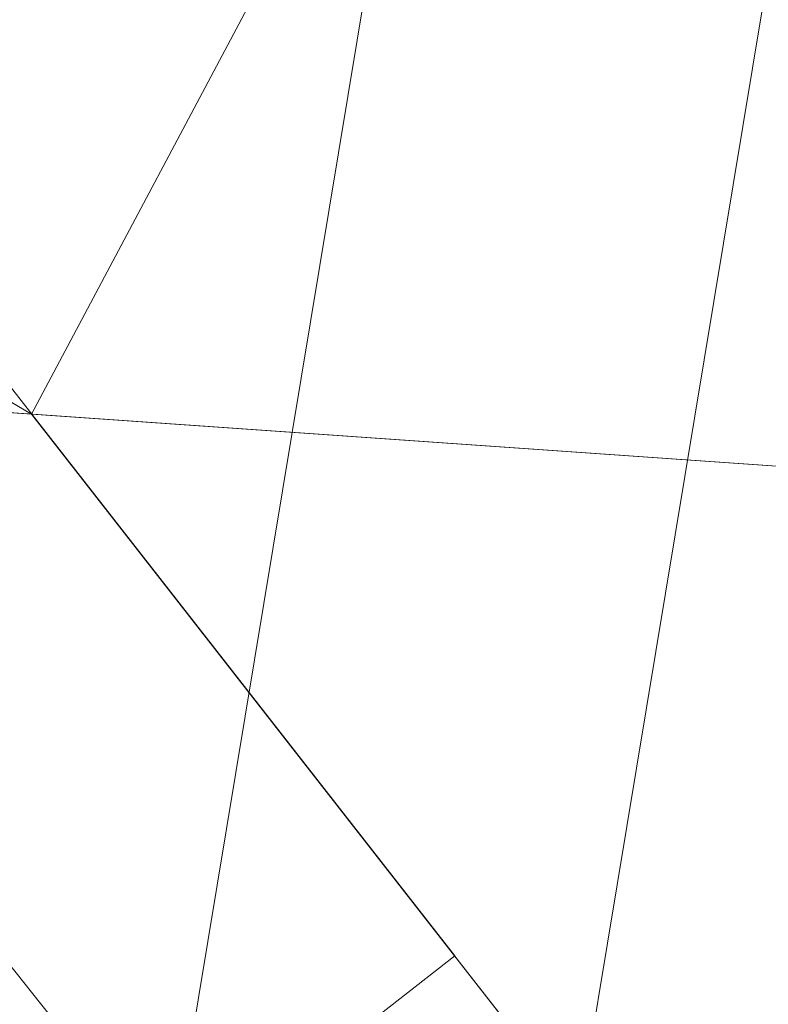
# Model space of a CAD drawing. Header units: millimetres. Extents: x -430348 to -225823, y -86243 to 5084.
# Tile 9 of 256: x -418738 to -418509, y -57151 to -56850. Entities that reach past the tile are written whole.
import ezdxf

# ---------------------------------------------------------------- set-up
doc = ezdxf.new("R2010")
doc.units = ezdxf.units.MM
doc.layers.add('A-ROOF', color=132, linetype='Continuous', lineweight=9)
doc.layers.add('A-WALL', color=113, linetype='Continuous', lineweight=9)

# ---------------------------------------------------------------- blocks, each defined once
blk = doc.blocks.new('Walls 121 - Walls 2-496146-_3D_ Copy 1')
at = {"layer": 'A-WALL'}
mesh = blk.add_polyface(dxfattribs=at)
corners = [(-419034.4157745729, -57471.42524221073, 64146.87257296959), (-421072.2754361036, -54863.0838208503, 64146.87257296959), (-420643.1039297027, -54527.77829159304, 64146.87257296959), (-418605.2442681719, -57136.11971295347, 64146.87257296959)]
mesh.append_faces([[corners[k] for k in face] for face in [(3, 0, 1, 2)]])
mesh = blk.add_polyface(dxfattribs=at)
corners = [(-420643.1039297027, -54527.77829159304, 64146.87257296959), (-419624.1759403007, -55831.94664543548, 65439.91903539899), (-418605.2442681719, -57136.11971295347, 64146.87257296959)]
mesh.append_faces([[corners[k] for k in face] for face in [(2, 0, 1)]])
mesh = blk.add_polyface(dxfattribs=at)
corners = [(-420053.3474467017, -56167.25217469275, 65439.91903539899), (-419034.4157745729, -57471.42524221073, 64146.87257296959), (-418605.2442681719, -57136.11971295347, 64146.87257296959), (-419624.1759403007, -55831.94664543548, 65439.91903539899)]
mesh.append_faces([[corners[k] for k in face] for face in [(0, 1, 2, 3)]])

msp = doc.modelspace()

# ---------------------------------------------------------------- block references
at = {"layer": 'A-WALL'}
msp.add_blockref('Walls 121 - Walls 2-496146-_3D_ Copy 1', (0, 0), dxfattribs=at)

# ---------------------------------------------------------------- meshes
at = {"layer": 'A-ROOF'}
mesh = msp.add_polyface(dxfattribs=at)
corners = [(-408771.2222923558, -59279.48074339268, 64146.87257296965), (-420994.8152163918, -43834.53035938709, 64146.87257296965), (-422471.6930806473, -47233.55460076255, 66446.87257296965)]
mesh.append_faces([[corners[k] for k in face] for face in [(0, 1, 2)]])
mesh = msp.add_polyface(dxfattribs=at)
corners = [(-420994.8152163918, -43834.53035938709, 64046.87257296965), (-408771.2222923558, -59279.48074339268, 64046.87257296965), (-422471.6930806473, -47233.55460076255, 66346.87257296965)]
mesh.append_faces([[corners[k] for k in face] for face in [(2, 0, 1)]])
mesh = msp.add_polyface(dxfattribs=at)
corners = [(-408771.2222923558, -59279.48074339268, 64146.87257296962), (-408771.2222923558, -59279.48074339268, 64046.87257296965), (-420994.8152163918, -43834.53035938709, 64046.87257296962), (-420994.8152163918, -43834.53035938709, 64146.87257296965)]
mesh.append_faces([[corners[k] for k in face] for face in [(3, 0, 1, 2)]])
mesh = msp.add_polyface(dxfattribs=at)
corners = [(-427089.0329073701, -46656.32695874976, 64146.87257296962), (-427089.0329073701, -46656.32695874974, 64046.87257296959), (-426578.1901788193, -47297.79940370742, 64046.87257296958), (-426296.3276216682, -47651.73820634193, 64046.87257296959), (-425539.9087077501, -48601.58414327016, 64046.87257296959), (-425209.6845134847, -49016.2513381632, 64046.87257296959), (-423074.5492740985, -51697.37088000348, 64046.87257296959), (-422814.9263499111, -52023.38306073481, 64046.87257296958), (-421640.0755497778, -53498.65983987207, 64046.87257296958), (-421401.1676749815, -53798.65983987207, 64046.87257296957), (-420439.5279553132, -55006.20444737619, 64046.87257296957), (-420178.8030965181, -55333.60034299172, 64046.87257296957), (-416924.4889170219, -59420.0887213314, 64046.87257296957), (-416663.7640582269, -59747.48461694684, 64046.87257296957), (-415364.9136873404, -61378.46941222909, 64046.87257296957), (-415096.8908607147, -61715.02946934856, 64046.87257296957), (-412748.5703787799, -64663.84873778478, 64046.87257296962), (-412748.5703787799, -64663.84873778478, 64146.87257296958)]
mesh.append_faces([[corners[k] for k in face] for face in [(17, 15, 16)]], dxfattribs={"vtx0": -1})
mesh.append_faces([[corners[k] for k in face] for face in [(4, 0, 3)]], dxfattribs={"vtx0": -1, "vtx1": -1})
mesh.append_faces([[corners[k] for k in face] for face in [(0, 10, 11, 17)]], dxfattribs={"vtx0": -1, "vtx2": -1})
mesh.append_faces([[corners[k] for k in face] for face in [(0, 8, 9, 10), (17, 13, 14, 15), (17, 11, 12, 13)]], dxfattribs={"vtx0": -1, "vtx3": -1})
mesh.append_faces([[corners[k] for k in face] for face in [(5, 6, 0, 4), (7, 8, 0, 6)]], dxfattribs={"vtx1": -1, "vtx2": -1})
mesh.append_faces([[corners[k] for k in face] for face in [(0, 1, 2, 3)]], dxfattribs={"vtx3": -1})
mesh = msp.add_polyface(dxfattribs=at)
corners = [(-427089.0329073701, -46656.32695874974, 64146.87257296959), (-412748.5703787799, -64663.84873778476, 64146.87257296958), (-422471.6930806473, -47233.55460076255, 66446.87257296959)]
mesh.append_faces([[corners[k] for k in face] for face in [(0, 1, 2)]])
mesh = msp.add_polyface(dxfattribs=at)
corners = [(-412748.5703787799, -64663.84873778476, 64046.87257296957), (-415096.8908607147, -61715.02946934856, 64046.87257296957), (-415364.9136873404, -61378.46941222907, 64046.87257296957), (-416663.7640582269, -59747.48461694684, 64046.87257296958), (-416924.4889170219, -59420.08872133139, 64046.87257296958), (-420178.8030965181, -55333.60034299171, 64046.87257296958), (-420439.5279553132, -55006.20444737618, 64046.87257296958), (-421401.1676749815, -53798.65983987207, 64046.87257296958), (-421640.0755497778, -53498.65983987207, 64046.87257296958), (-422814.9263499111, -52023.3830607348, 64046.87257296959), (-423074.5492740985, -51697.37088000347, 64046.87257296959), (-425209.6845134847, -49016.2513381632, 64046.87257296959), (-425539.9087077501, -48601.58414327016, 64046.87257296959), (-426296.3276216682, -47651.73820634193, 64046.87257296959), (-426578.1901788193, -47297.79940370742, 64046.87257296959), (-427089.0329073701, -46656.32695874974, 64046.87257296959), (-426548.1159340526, -46723.94862853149, 64316.3153875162), (-426462.1191291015, -46734.6993496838, 64359.15231501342), (-422471.6930806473, -47233.55460076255, 66346.87257296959)]
mesh.append_faces([[corners[k] for k in face] for face in [(12, 17, 18, 11)]], dxfattribs={"vtx0": -1, "vtx2": -1})
mesh.append_faces([[corners[k] for k in face] for face in [(1, 2, 18, 0)]], dxfattribs={"vtx1": -1})
mesh.append_faces([[corners[k] for k in face] for face in [(13, 14, 17, 12), (10, 11, 18, 9), (3, 4, 18, 2), (7, 8, 18, 6), (5, 6, 18, 4), (8, 9, 18)]], dxfattribs={"vtx1": -1, "vtx2": -1})
mesh.append_faces([[corners[k] for k in face] for face in [(14, 15, 16, 17)]], dxfattribs={"vtx3": -1})
mesh = msp.add_polyface(dxfattribs=at)
corners = [(-410680.1000295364, -62019.96776662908, 66446.87257296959), (-418142.8583996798, -52661.82352439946, 66446.87257296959), (-418695.6522153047, -51968.63154279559, 66446.87257296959), (-422471.6930806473, -47233.55460076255, 66446.87257296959), (-412748.5703787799, -64663.84873778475, 64146.87257296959)]
mesh.append_faces([[corners[k] for k in face] for face in [(4, 0, 1), (2, 3, 4, 1)]], dxfattribs={"vtx2": -1})
mesh = msp.add_polyface(dxfattribs=at)
corners = [(-422471.6930806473, -47233.55460076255, 66446.87257296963), (-418695.6522153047, -51968.63154279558, 66446.87257296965), (-418142.8583996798, -52661.82352439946, 66446.87257296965), (-410680.1000295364, -62019.96776662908, 66446.87257296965), (-408771.2222923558, -59279.48074339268, 64146.87257296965)]
mesh.append_faces([[corners[k] for k in face] for face in [(1, 4, 0)]], dxfattribs={"vtx0": -1})
mesh.append_faces([[corners[k] for k in face] for face in [(2, 3, 4, 1)]], dxfattribs={"vtx2": -1})
mesh = msp.add_polyface(dxfattribs=at)
corners = [(-422471.6930806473, -47233.55460076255, 66346.87257296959), (-418695.6520906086, -51968.63169916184, 66346.87257296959), (-418142.8582749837, -52661.82368076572, 66346.87257296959), (-410680.1000295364, -62019.96776662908, 66346.87257296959), (-412748.5703787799, -64663.84873778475, 64046.87257296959)]
mesh.append_faces([[corners[k] for k in face] for face in [(2, 3, 4, 1), (4, 0, 1)]], dxfattribs={"vtx2": -1})
mesh = msp.add_polyface(dxfattribs=at)
corners = [(-408771.2222923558, -59279.48074339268, 64046.87257296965), (-410680.1000295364, -62019.96776662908, 66346.87257296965), (-418142.8582749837, -52661.82368076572, 66346.87257296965), (-418695.6520906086, -51968.63169916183, 66346.87257296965), (-422471.6930806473, -47233.55460076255, 66346.87257296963)]
mesh.append_faces([[corners[k] for k in face] for face in [(4, 0, 3)]], dxfattribs={"vtx1": -1})
mesh.append_faces([[corners[k] for k in face] for face in [(0, 1, 2, 3)]], dxfattribs={"vtx3": -1})
mesh = msp.add_polyface(dxfattribs=at)
corners = [(-420854.5966876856, -54484.99676505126, 64146.87257296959), (-418333.2790212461, -54652.34139672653, 65467.93271707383), (-418189.9840185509, -54909.22122041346, 65434.0363530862), (-418590.9018168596, -57327.55045578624, 64146.87257296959), (-418692.0872816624, -57200.49043540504, 64146.87257296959), (-418290.0742123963, -54775.5545445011, 65437.55276746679), (-420753.4100344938, -54612.05827770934, 64146.87257296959)]
mesh.append_faces([[corners[k] for k in face] for face in [(1, 2, 5)]], dxfattribs={"vtx1": -1, "vtx2": -1})
mesh.append_faces([[corners[k] for k in face] for face in [(6, 0, 1, 5)]], dxfattribs={"vtx2": -1})
mesh.append_faces([[corners[k] for k in face] for face in [(2, 3, 4, 5)]], dxfattribs={"vtx3": -1})
mesh = msp.add_polyface(dxfattribs=at)
corners = [(-418908.3344060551, -57632.80203482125, 64113.77439447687), (-418564.510906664, -57360.68989526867, 64113.77439447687), (-418590.9018168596, -57327.55045578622, 64146.87257296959), (-418189.9840185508, -54909.22122041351, 65434.03635308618), (-418148.9196164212, -54664.14888234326, 65564.26572499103), (-420058.5934852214, -56171.35082918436, 65566.82085690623)]
mesh.append_faces([[corners[k] for k in face] for face in [(2, 5, 0, 1), (5, 2, 3, 4)]], dxfattribs={"vtx0": -1})
mesh = msp.add_polyface(dxfattribs=at)
corners = [(-416947.9867391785, -56081.32460862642, 63986.87257296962), (-418908.3344060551, -57632.80203482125, 63986.87257296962), (-420058.5934852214, -56171.35082918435, 65439.91903539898), (-418290.0742123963, -54775.55454450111, 65437.55276746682), (-418692.0872816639, -57200.4904354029, 64146.87257296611), (-418612.3520472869, -57300.61509782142, 64046.87257296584), (-416994.9124142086, -56021.70361924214, 64046.15068460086)]
mesh.append_faces([[corners[k] for k in face] for face in [(3, 4, 2)]], dxfattribs={"vtx1": -1})
mesh.append_faces([[corners[k] for k in face] for face in [(1, 2, 4, 5)]], dxfattribs={"vtx1": -1, "vtx3": -1})
mesh.append_faces([[corners[k] for k in face] for face in [(5, 6, 0, 1)]], dxfattribs={"vtx3": -1})
mesh = msp.add_polyface(dxfattribs=at)
corners = [(-418612.3520472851, -57300.61509782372, 64046.87257296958), (-418564.5109066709, -57360.68989525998, 64046.87257296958), (-416947.9867391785, -56081.32460862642, 64046.15083634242), (-416994.9124142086, -56021.70361924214, 64046.15068460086)]
mesh.append_faces([[corners[k] for k in face] for face in [(3, 0, 1, 2)]])
mesh = msp.add_polyface(dxfattribs=at)
corners = [(-416947.9867391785, -56081.32460862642, 63986.87257296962), (-416947.9867391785, -56081.32460862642, 64046.15083634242), (-418564.510906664, -57360.6898952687, 64046.87257296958), (-418564.510906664, -57360.68989526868, 64113.77439447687), (-418908.3344060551, -57632.80203482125, 64113.77439447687), (-418908.3344060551, -57632.80203482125, 63986.87257296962)]
mesh.append_faces([[corners[k] for k in face] for face in [(0, 1, 2, 5)]], dxfattribs={"vtx2": -1})
mesh.append_faces([[corners[k] for k in face] for face in [(2, 3, 4, 5)]], dxfattribs={"vtx3": -1})
at = {"layer": 'A-WALL'}
mesh = msp.add_polyface(dxfattribs=at)
corners = [(-409203.1820447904, -59554.16048054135, 57947.5), (-421204.3576750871, -44390.24236648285, 57947.5), (-421390.5459399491, -44154.98678076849, 57947.5), (-421157.387566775, -43966.17885296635, 57947.5), (-408820.5954641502, -59554.16048054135, 57947.5)]
mesh.append_faces([[corners[k] for k in face] for face in [(1, 4, 0)]], dxfattribs={"vtx0": -1})
mesh.append_faces([[corners[k] for k in face] for face in [(3, 4, 1, 2)]], dxfattribs={"vtx1": -1})
mesh = msp.add_polyface(dxfattribs=at)
corners = [(-408820.5954641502, -59554.16048054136, 57947.5), (-421157.387566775, -43966.17885296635, 57947.5), (-421157.387566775, -43966.17885296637, 64165.63937539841), (-421089.3626950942, -44052.13073098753, 64194.11508115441), (-409648.3056324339, -58508.31883963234, 64194.11508115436), (-408896.0984863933, -59458.75968965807, 64197.33545526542), (-408858.3330681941, -59506.4776571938, 64234.65952255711), (-408820.5954641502, -59554.16048054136, 64272.06905892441), (-409682.8843509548, -58464.62738203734, 64046.87257296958), (-409682.8843509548, -58464.62738203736, 62746.87257296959), (-409012.6485252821, -59311.49451328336, 62746.87257296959), (-409012.6485252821, -59311.49451328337, 64046.87257296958), (-411718.4153770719, -55892.66053899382, 64046.87257296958), (-411718.4153770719, -55892.66053899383, 62746.87257296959), (-410663.4145403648, -57225.69213447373, 62746.87257296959), (-410663.4145403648, -57225.69213447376, 64046.87257296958), (-413356.7696176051, -53822.5408848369, 64046.87257296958), (-413356.7696176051, -53822.54088483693, 62746.87257296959), (-412785.8279883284, -54543.94621886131, 62746.87257296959), (-412785.8279883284, -54543.94621886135, 64046.87257296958), (-415255.7711236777, -51423.08401297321, 64046.87257296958), (-415255.7711236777, -51423.08401297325, 62746.87257296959), (-414362.1233561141, -52552.24018796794, 62746.87257296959), (-414362.1233561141, -52552.24018796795, 64046.87257296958), (-417787.7731317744, -48223.80818382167, 64046.87257296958), (-417787.7731317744, -48223.80818382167, 62746.87257296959), (-416918.9489133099, -49321.59890951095, 62746.87257296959), (-416918.9489133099, -49321.59890951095, 64046.87257296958), (-419314.4214013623, -46294.83305153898, 64046.87257296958), (-419314.4214013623, -46294.83305153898, 62746.87257296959), (-418780.715095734, -46969.19021160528, 62746.87257296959), (-418780.715095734, -46969.1902116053, 64046.87257296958), (-420257.7162671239, -45102.94597793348, 64046.87257296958), (-420257.7162671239, -45102.94597793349, 62746.87257296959), (-419810.892383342, -45667.52406543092, 62746.87257296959), (-419810.892383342, -45667.52406543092, 64046.87257296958), (-409762.8384090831, -58363.60254683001, 61186.87257296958), (-409762.8384090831, -58363.60254683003, 60326.87257296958), (-409440.1322707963, -58771.35338780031, 60326.87257296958), (-409440.1322707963, -58771.35338780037, 61186.87257296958), (-409223.6486926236, -59044.8881941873, 61186.87257296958), (-409223.6486926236, -59044.88819418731, 60326.87257296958), (-408900.9425543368, -59452.63903515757, 60326.87257296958), (-408900.9425543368, -59452.63903515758, 61186.87257296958), (-412034.1931516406, -55493.66393538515, 61286.87257296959), (-412034.1931516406, -55493.66393538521, 60066.87257296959), (-410582.0155293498, -57328.54271975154, 60066.87257296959), (-410582.0155293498, -57328.54271975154, 61286.87257296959), (-413200.899959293, -54019.48781803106, 61066.87257296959), (-413200.899959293, -54019.48781803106, 60086.87257296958), (-412878.1938210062, -54427.23865900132, 60086.87257296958), (-412878.1938210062, -54427.23865900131, 61066.87257296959), (-414373.8126542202, -52537.47033835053, 61386.87257296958), (-414373.8126542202, -52537.47033835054, 60086.87257296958), (-413815.282799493, -53243.19294772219, 60086.87257296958), (-413815.2827994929, -53243.19294772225, 61386.87257296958), (-415763.9314037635, -50781.00517724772, 61286.87257296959), (-415763.9314037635, -50781.00517724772, 60266.87257296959), (-415205.4015490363, -51486.72778661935, 60266.87257296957), (-415205.4015490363, -51486.72778661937, 61286.87257296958), (-417713.3024844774, -48317.90453173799, 61286.87257296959), (-417713.3024844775, -48317.90453173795, 60086.87257296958), (-416887.9194769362, -49360.80572114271, 60086.87257296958), (-416887.9194769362, -49360.80572114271, 61286.87257296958), (-419264.7743031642, -46357.56395014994, 61286.87257296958), (-419264.7743031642, -46357.56395014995, 59086.87257296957), (-418582.1267029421, -47220.11380604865, 59086.87257296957), (-418582.1267029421, -47220.11380604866, 61286.87257296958), (-420257.7162671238, -45102.94597793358, 61106.87257296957), (-420257.7162671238, -45102.94597793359, 60086.87257296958), (-419810.892383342, -45667.52406543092, 60086.87257296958), (-419810.892383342, -45667.52406543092, 61106.87257296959)]
mesh.append_faces([[corners[k] for k in face] for face in [(11, 5, 10), (65, 70, 64)]], dxfattribs={"vtx0": -1, "vtx1": -1})
mesh.append_faces([[corners[k] for k in face] for face in [(50, 45, 0, 49), (54, 49, 0, 53), (10, 7, 43), (62, 57, 66), (21, 56, 26, 20), (33, 68, 2)]], dxfattribs={"vtx0": -1, "vtx1": -1, "vtx2": -1})
mesh.append_faces([[corners[k] for k in face] for face in [(55, 22, 17, 48)]], dxfattribs={"vtx0": -1, "vtx1": -1, "vtx2": -1, "vtx3": -1})
mesh.append_faces([[corners[k] for k in face] for face in [(18, 44, 51, 48), (4, 8, 15, 12), (4, 16, 23, 20), (65, 1, 69, 70), (66, 53, 0, 1), (60, 67, 25, 26), (3, 28, 35, 32)]], dxfattribs={"vtx0": -1, "vtx1": -1, "vtx3": -1})
mesh.append_faces([[corners[k] for k in face] for face in [(0, 42, 43, 7), (47, 36, 37, 46), (45, 50, 51, 44), (15, 8, 9, 14), (39, 9, 10), (13, 18, 19, 12), (17, 22, 23, 16), (57, 62, 63, 56), (67, 60, 61, 66), (34, 71, 68, 33), (52, 21, 22, 55), (20, 26, 27), (3, 32, 33, 2)]], dxfattribs={"vtx0": -1, "vtx2": -1})
mesh.append_faces([[corners[k] for k in face] for face in [(10, 43, 40, 39), (9, 39, 36, 47), (13, 47, 44, 18), (47, 13, 14, 9), (64, 70, 71, 34)]], dxfattribs={"vtx0": -1, "vtx2": -1, "vtx3": -1})
mesh.append_faces([[corners[k] for k in face] for face in [(45, 46, 0), (6, 7, 10, 5), (17, 18, 48), (61, 62, 66), (65, 66, 1), (27, 24, 3)]], dxfattribs={"vtx1": -1, "vtx2": -1})
mesh.append_faces([[corners[k] for k in face] for face in [(41, 42, 0, 38), (37, 38, 0, 46), (19, 16, 4, 12), (3, 4, 20, 27), (57, 58, 53, 66), (63, 60, 26, 56), (59, 56, 21, 52), (67, 64, 30, 25), (29, 30, 64, 34), (31, 28, 3, 24)]], dxfattribs={"vtx1": -1, "vtx2": -1, "vtx3": -1})
mesh.append_faces([[corners[k] for k in face] for face in [(40, 41, 38, 39), (54, 55, 48, 49), (4, 5, 11, 8), (52, 53, 58, 59), (68, 69, 1, 2), (24, 25, 30, 31), (28, 29, 34, 35)]], dxfattribs={"vtx1": -1, "vtx3": -1})
mesh = msp.add_polyface(dxfattribs=at)
corners = [(-421224.961007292, -44364.20931338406, 64405.28766732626), (-421204.3576750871, -44390.24236648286, 64405.28766732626), (-410906.2029577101, -57402.33215425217, 64405.28766732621), (-409648.3056324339, -58508.31883963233, 64194.11508115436), (-421089.3626950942, -44052.1307309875, 64194.11508115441)]
mesh.append_faces([[corners[k] for k in face] for face in [(2, 3, 4)]], dxfattribs={"vtx2": -1})
mesh.append_faces([[corners[k] for k in face] for face in [(4, 0, 1, 2)]], dxfattribs={"vtx3": -1})
mesh = msp.add_polyface(dxfattribs=at)
corners = [(-421390.5459399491, -44154.98678076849, 57947.5), (-421204.3576750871, -44390.24236648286, 57947.5), (-409203.1820447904, -59554.16048054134, 57947.5), (-409203.1820447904, -59554.16048054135, 60326.87257296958), (-409458.8895624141, -59231.06481242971, 60326.87257296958), (-409458.8895624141, -59231.06481242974, 61186.87257296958), (-409203.1820447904, -59554.16048054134, 61186.87257296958), (-409203.1820447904, -59554.16048054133, 64412.57869678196), (-410906.2029577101, -57402.33215425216, 64405.28766732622), (-421204.3576750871, -44390.24236648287, 64405.28766732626), (-421224.961007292, -44364.20931338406, 64405.28766732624), (-421390.5459399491, -44154.98678076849, 64335.97261088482), (-409918.1252207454, -58650.80400027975, 62746.87257296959), (-409918.1252207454, -58650.80400027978, 64046.87257296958), (-409247.8893950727, -59497.67113152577, 64046.87257296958), (-409247.8893950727, -59497.67113152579, 62746.87257296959), (-411953.6562468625, -56078.83715723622, 62746.87257296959), (-411953.6562468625, -56078.83715723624, 64046.87257296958), (-410898.6554101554, -57411.86875271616, 64046.87257296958), (-410898.6554101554, -57411.8687527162, 62746.87257296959), (-413592.0104873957, -54008.71750307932, 62746.87257296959), (-413592.0104873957, -54008.71750307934, 64046.87257296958), (-413021.0688581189, -54730.12283710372, 64046.87257296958), (-413021.0688581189, -54730.12283710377, 62746.87257296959), (-415491.0119934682, -51609.26063121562, 62746.87257296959), (-415491.0119934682, -51609.26063121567, 64046.87257296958), (-414597.3642259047, -52738.41680621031, 64046.87257296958), (-414597.3642259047, -52738.41680621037, 62746.87257296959), (-418023.014001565, -48409.98480206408, 62746.87257296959), (-418023.014001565, -48409.98480206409, 64046.87257296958), (-417154.1897831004, -49507.77552775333, 64046.87257296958), (-417154.1897831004, -49507.77552775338, 62746.87257296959), (-419549.6622711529, -46481.0096697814, 62746.87257296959), (-419549.6622711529, -46481.00966978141, 64046.87257296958), (-419015.9559655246, -47155.3668298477, 64046.87257296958), (-419015.9559655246, -47155.36682984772, 62746.87257296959), (-420492.9571369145, -45289.12259617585, 62746.87257296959), (-420492.9571369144, -45289.12259617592, 64046.87257296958), (-420046.1332531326, -45853.70068367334, 64046.87257296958), (-420046.1332531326, -45853.70068367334, 62746.87257296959), (-409998.0792788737, -58549.77916507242, 60326.87257296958), (-409998.0792788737, -58549.77916507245, 61186.87257296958), (-409675.3731405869, -58957.53000604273, 61186.87257296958), (-409675.3731405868, -58957.5300060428, 60326.87257296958), (-412269.4340214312, -55679.84055362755, 60066.87257296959), (-412269.4340214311, -55679.84055362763, 61286.87257296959), (-410817.2563991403, -57514.71933799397, 61286.87257296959), (-410817.2563991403, -57514.71933799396, 60066.87257296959), (-413436.1408290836, -54205.66443627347, 60086.87257296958), (-413436.1408290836, -54205.66443627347, 61066.87257296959), (-413113.4346907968, -54613.41527724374, 61066.87257296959), (-413113.4346907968, -54613.41527724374, 60086.87257296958), (-414609.0535240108, -52723.64695659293, 60086.87257296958), (-414609.0535240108, -52723.64695659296, 61386.87257296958), (-414050.5236692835, -53429.3695659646, 61386.87257296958), (-414050.5236692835, -53429.3695659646, 60086.87257296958), (-415999.1722735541, -50967.18179549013, 60266.87257296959), (-415999.1722735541, -50967.18179549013, 61286.87257296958), (-415440.6424188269, -51672.90440486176, 61286.87257296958), (-415440.6424188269, -51672.90440486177, 60266.87257296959), (-417948.543354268, -48504.08114998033, 60086.87257296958), (-417948.543354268, -48504.08114998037, 61286.87257296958), (-417123.1603467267, -49546.98233938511, 61286.87257296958), (-417123.1603467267, -49546.98233938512, 60086.87257296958), (-419500.0151729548, -46543.74056839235, 59086.87257296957), (-419500.0151729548, -46543.74056839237, 61286.87257296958), (-418817.3675727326, -47406.29042429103, 61286.87257296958), (-418817.3675727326, -47406.29042429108, 59086.87257296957), (-420492.9571369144, -45289.12259617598, 60086.87257296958), (-420492.9571369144, -45289.12259617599, 61106.87257296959), (-420046.1332531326, -45853.70068367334, 61106.87257296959), (-420046.1332531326, -45853.70068367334, 60086.87257296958)]
mesh.append_faces([[corners[k] for k in face] for face in [(68, 64, 71), (56, 52, 59), (36, 69, 39), (28, 61, 31), (4, 43, 2, 3), (19, 12, 18)]], dxfattribs={"vtx0": -1, "vtx1": -1})
mesh.append_faces([[corners[k] for k in face] for face in [(61, 28, 66, 60), (62, 57, 31, 61), (32, 39, 65, 35), (36, 11, 69), (30, 25, 9, 29), (52, 67, 2), (54, 20, 27, 53), (20, 54, 49, 23), (13, 8, 18, 12)]], dxfattribs={"vtx0": -1, "vtx1": -1, "vtx2": -1})
mesh.append_faces([[corners[k] for k in face] for face in [(67, 52, 56, 63)]], dxfattribs={"vtx0": -1, "vtx1": -1, "vtx2": -1, "vtx3": -1})
mesh.append_faces([[corners[k] for k in face] for face in [(2, 44, 51, 48), (2, 48, 55, 52), (15, 42, 5, 6), (8, 26, 21, 22), (8, 22, 17, 18), (16, 23, 45, 46), (46, 12, 19, 16)]], dxfattribs={"vtx0": -1, "vtx1": -1, "vtx3": -1})
mesh.append_faces([[corners[k] for k in face] for face in [(0, 68, 69, 11), (65, 70, 71, 64), (53, 58, 59, 52), (60, 66, 67), (39, 32, 33, 38), (31, 24, 25, 30), (29, 34, 35, 28), (55, 48, 49, 54), (43, 4, 5, 42), (42, 15, 12), (7, 14, 15, 6)]], dxfattribs={"vtx0": -1, "vtx2": -1})
mesh.append_faces([[corners[k] for k in face] for face in [(68, 0, 1, 64), (39, 69, 70, 65), (35, 65, 66, 28), (9, 37, 38, 33), (9, 33, 34, 29), (53, 27, 24, 58), (23, 49, 50, 45), (2, 43, 40, 47)]], dxfattribs={"vtx0": -1, "vtx2": -1, "vtx3": -1})
mesh.append_faces([[corners[k] for k in face] for face in [(63, 60, 67), (36, 37, 9), (47, 44, 2)]], dxfattribs={"vtx1": -1, "vtx2": -1})
mesh.append_faces([[corners[k] for k in face] for face in [(57, 58, 24, 31), (41, 42, 12, 46)]], dxfattribs={"vtx1": -1, "vtx2": -1, "vtx3": -1})
mesh.append_faces([[corners[k] for k in face] for face in [(67, 64, 1, 2), (62, 63, 56, 57), (8, 9, 25, 26), (50, 51, 44, 45), (46, 47, 40, 41), (26, 27, 20, 21), (16, 17, 22, 23), (13, 14, 7, 8)]], dxfattribs={"vtx1": -1, "vtx3": -1})
mesh.append_faces([[corners[k] for k in face] for face in [(9, 10, 11, 36)]], dxfattribs={"vtx2": -1, "vtx3": -1})
mesh = msp.add_polyface(dxfattribs=at)
corners = [(-418331.8162896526, -56998.81079242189, 57947.5), (-418734.5227404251, -56970.65081417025, 57947.5), (-419465.6047014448, -56919.52858336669, 57947.5), (-419714.1409709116, -56601.41666496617, 57947.5), (-419311.4345201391, -56629.5766432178, 57947.5), (-418580.3525591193, -56680.69887402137, 57947.5)]
mesh.append_faces([[corners[k] for k in face] for face in [(4, 1, 2, 3)]], dxfattribs={"vtx0": -1})
mesh.append_faces([[corners[k] for k in face] for face in [(5, 0, 1, 4)]], dxfattribs={"vtx2": -1})
mesh = msp.add_polyface(dxfattribs=at)
corners = [(-418883.4135311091, -56960.23935584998, 64046.87257296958), (-418734.5227404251, -56970.65081417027, 64124.65165613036), (-418331.8162896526, -56998.81079242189, 64335.0215411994), (-418580.3525591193, -56680.69887402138, 64337.6742290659), (-419137.0277826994, -56641.77235034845, 64046.87257296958)]
mesh.append_faces([[corners[k] for k in face] for face in [(1, 2, 3)]], dxfattribs={"vtx2": -1})
mesh.append_faces([[corners[k] for k in face] for face in [(3, 4, 0, 1)]], dxfattribs={"vtx3": -1})
mesh = msp.add_polyface(dxfattribs=at)
corners = [(-418331.8162896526, -56998.81079242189, 64335.02154119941), (-418331.8162896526, -56998.81079242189, 57947.5), (-418580.3525591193, -56680.69887402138, 57947.5), (-418580.3525591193, -56680.69887402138, 64337.67422906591)]
mesh.append_faces([[corners[k] for k in face] for face in [(0, 1, 2, 3)]])
mesh = msp.add_polyface(dxfattribs=at)
corners = [(-419465.6047014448, -56919.52858336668, 57947.5), (-418734.5227404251, -56970.65081417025, 57947.5), (-418331.8162896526, -56998.81079242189, 57947.5), (-418331.8162896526, -56998.81079242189, 64335.02154119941), (-418734.5227404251, -56970.65081417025, 64124.65165613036), (-418883.4135311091, -56960.23935584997, 64046.87257296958), (-418883.4135311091, -56960.23935584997, 64146.87257296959), (-419465.6047014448, -56919.52858336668, 64146.87257296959), (-419465.6047014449, -56919.52858336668, 63879.71654808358), (-418792.5286572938, -56966.59464532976, 63879.71654808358), (-418792.5286572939, -56966.59464532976, 62619.71654808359), (-419465.6047014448, -56919.52858336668, 62619.71654808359), (-419465.6047014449, -56919.52858336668, 61499.71654808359), (-418792.5286572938, -56966.59464532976, 61499.71654808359), (-418792.5286572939, -56966.59464532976, 59999.71654808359), (-419465.6047014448, -56919.52858336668, 59999.71654808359)]
mesh.append_faces([[corners[k] for k in face] for face in [(5, 8, 9), (2, 13, 14, 1), (9, 4, 5)]], dxfattribs={"vtx0": -1, "vtx2": -1})
mesh.append_faces([[corners[k] for k in face] for face in [(13, 2, 3, 10)]], dxfattribs={"vtx0": -1, "vtx2": -1, "vtx3": -1})
mesh.append_faces([[corners[k] for k in face] for face in [(7, 8, 5, 6)]], dxfattribs={"vtx1": -1})
mesh.append_faces([[corners[k] for k in face] for face in [(9, 10, 3, 4)]], dxfattribs={"vtx1": -1, "vtx3": -1})
mesh.append_faces([[corners[k] for k in face] for face in [(10, 11, 12, 13), (14, 15, 0, 1)]], dxfattribs={"vtx3": -1})
mesh = msp.add_polyface(dxfattribs=at)
corners = [(-418734.5227404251, -56970.65081417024, 57947.5), (-416909.9566533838, -59305.9889096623, 57947.5), (-416909.9566533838, -59305.9889096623, 64105.17761988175), (-418734.5227404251, -56970.65081417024, 64124.65165613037), (-418200.9204097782, -57653.6306522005, 59199.71654808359), (-418200.9204097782, -57653.63065220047, 61499.71654808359), (-417659.1383114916, -58347.08011537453, 61499.71654808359), (-417659.1383114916, -58347.08011537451, 59199.71654808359), (-418145.5108769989, -57724.55162002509, 62699.71654808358), (-418145.5108769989, -57724.5516200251, 63999.71654808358), (-417714.547844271, -58276.15914754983, 63999.71654808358), (-417714.547844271, -58276.15914754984, 62699.71654808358)]
mesh.append_faces([[corners[k] for k in face] for face in [(0, 4, 5, 3), (3, 9, 10, 2)]], dxfattribs={"vtx0": -1, "vtx2": -1})
mesh.append_faces([[corners[k] for k in face] for face in [(2, 10, 11, 6)]], dxfattribs={"vtx0": -1, "vtx2": -1, "vtx3": -1})
mesh.append_faces([[corners[k] for k in face] for face in [(8, 9, 3, 5)]], dxfattribs={"vtx1": -1, "vtx2": -1, "vtx3": -1})
mesh.append_faces([[corners[k] for k in face] for face in [(7, 4, 0, 1), (11, 8, 5, 6), (6, 7, 1, 2)]], dxfattribs={"vtx1": -1, "vtx3": -1})
mesh = msp.add_polyface(dxfattribs=at)
corners = [(-416909.9566533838, -59305.98890966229, 57947.5), (-418734.5227404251, -56970.65081417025, 57947.5), (-418331.8162896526, -56998.81079242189, 57947.5), (-416856.5935882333, -58887.00974472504, 57947.5)]
mesh.append_faces([[corners[k] for k in face] for face in [(3, 0, 1, 2)]])
mesh = msp.add_polyface(dxfattribs=at)
corners = [(-418734.5227404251, -56970.65081417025, 57947.5), (-418734.5227404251, -56970.65081417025, 64124.65165613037), (-418331.8162896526, -56998.81079242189, 64335.02154119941), (-418331.8162896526, -56998.81079242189, 57947.5)]
mesh.append_faces([[corners[k] for k in face] for face in [(3, 0, 1, 2)]])
mesh = msp.add_polyface(dxfattribs=at)
corners = [(-418734.5227404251, -56970.65081417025, 64124.65165613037), (-416909.9566533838, -59305.98890966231, 64105.17761988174), (-416856.5935882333, -58887.00974472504, 64319.27613161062), (-418331.8162896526, -56998.81079242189, 64335.0215411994)]
mesh.append_faces([[corners[k] for k in face] for face in [(2, 3, 0, 1)]])

doc.saveas('drawing.dxf')
